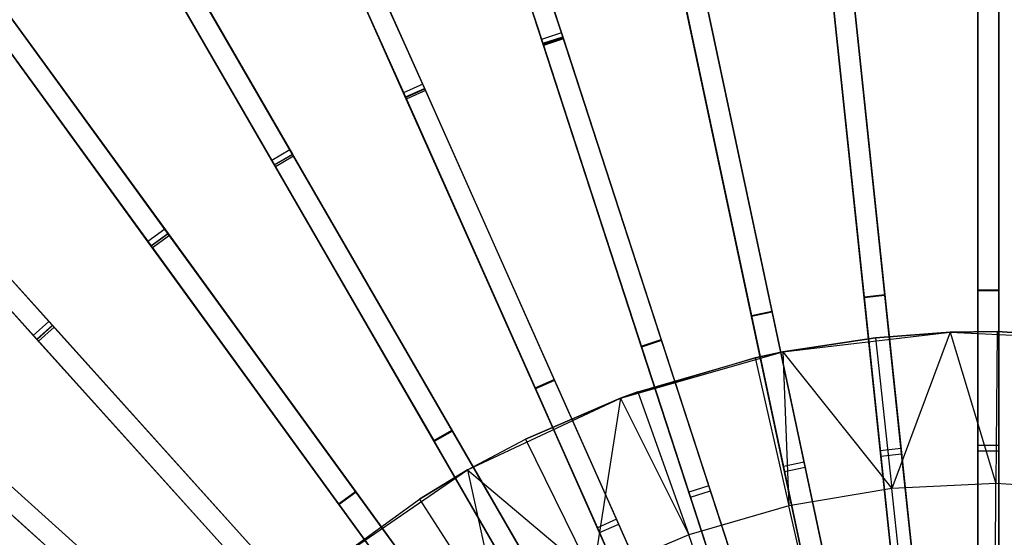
# Model space of a CAD drawing. Extents: x 0.4 to 55.5, y 0.4 to 55.5.
# Tile 51 of 103: x 21 to 28, y 34 to 37.7. Entities that reach past the tile are written whole.
import ezdxf

# ---------------------------------------------------------------- set-up
doc = ezdxf.new("R2010")
doc.units = 0
doc.header["$LTSCALE"] = 2.54
doc.layers.get('0').update_dxf_attribs({"color": 13, "linetype": 'CONTINUOUS'})

# ---------------------------------------------------------------- blocks, each defined once
blk = doc.blocks.new('M_STL')
at = {"color": 0}
for p, q in [((23.6021, 40.9787, 29.9064), (24.7278, 37.5142, 30.6836)), ((23.6021, 40.9787, 29.9064), (24.7278, 37.5142, 30.6836)), ((24.8704, 37.5606, 30.6836), (23.7447, 41.0251, 29.9064)), ((24.8704, 37.5606, 30.6836), (23.7447, 41.0251, 29.9064)), ((24.8818, 37.5257, 30.8427), (23.7576, 40.9855, 30.0711)), ((24.8818, 37.5257, 30.8427), (23.7576, 40.9855, 30.0711)), ((24.7391, 37.4793, 30.8427), (23.615, 40.9391, 30.0711)), ((24.7391, 37.4793, 30.8427), (23.615, 40.9391, 30.0711)), ((23.8776, 37.1936, 30.6826), (22.3952, 40.5231, 29.9046)), ((23.8776, 37.1936, 30.6826), (22.3952, 40.5231, 29.9046)), ((23.8925, 37.16, 30.8417), (22.4122, 40.4849, 30.0694)), ((23.8925, 37.16, 30.8417), (22.4122, 40.4849, 30.0694)), ((22.2582, 40.4621, 29.9046), (23.7405, 37.1326, 30.6826)), ((22.2582, 40.4621, 29.9046), (23.7405, 37.1326, 30.6826)), ((23.7555, 37.099, 30.8417), (22.2752, 40.4239, 30.0694)), ((23.7555, 37.099, 30.8417), (22.2752, 40.4239, 30.0694)), ((22.9286, 36.7236, 30.6818), (21.1056, 39.8811, 29.9033)), ((22.9286, 36.7236, 30.6818), (21.1056, 39.8811, 29.9033)), ((20.9757, 39.8061, 29.9033), (22.7987, 36.6486, 30.6818)), ((20.9757, 39.8061, 29.9033), (22.7987, 36.6486, 30.6818)), ((22.947, 36.6917, 30.841), (21.1266, 39.8447, 30.0681)), ((22.947, 36.6917, 30.841), (21.1266, 39.8447, 30.0681)), ((22.8171, 36.6167, 30.841), (20.9967, 39.7697, 30.0681)), ((22.8171, 36.6167, 30.841), (20.9967, 39.7697, 30.0681)), ((24.2075, 39.6009, 3.1416), (24.8792, 37.5336, 2.5413)), ((24.2075, 39.6009, 3.1416), (24.8792, 37.5336, 2.5413)), ((24.2157, 39.5757, 3.2909), (24.8843, 37.5178, 2.6911)), ((24.2157, 39.5757, 3.2909), (24.8843, 37.5178, 2.6911)), ((24.0648, 39.5546, 3.1416), (24.7365, 37.4873, 2.5413)), ((24.0648, 39.5546, 3.1416), (24.7365, 37.4873, 2.5413)), ((24.7417, 37.4714, 2.6911), (24.073, 39.5293, 3.2909)), ((24.7417, 37.4714, 2.6911), (24.073, 39.5293, 3.2909)), ((23.0066, 39.1499, 3.1421), (23.8909, 37.1637, 2.5415)), ((23.0066, 39.1499, 3.1421), (23.8909, 37.1637, 2.5415)), ((22.0343, 36.1556, 30.6813), (19.8907, 39.1061, 29.9023)), ((22.0343, 36.1556, 30.6813), (19.8907, 39.1061, 29.9023)), ((22.056, 36.1258, 30.8404), (19.9154, 39.0721, 30.0671)), ((22.056, 36.1258, 30.8404), (19.9154, 39.0721, 30.0671)), ((22.8695, 39.0889, 3.1421), (23.7538, 37.1027, 2.5415)), ((22.8695, 39.0889, 3.1421), (23.7538, 37.1027, 2.5415)), ((23.0174, 39.1256, 3.2914), (23.8976, 37.1485, 2.6913)), ((23.0174, 39.1256, 3.2914), (23.8976, 37.1485, 2.6913)), ((19.7694, 39.0179, 29.9023), (21.913, 36.0675, 30.6813)), ((19.7694, 39.0179, 29.9023), (21.913, 36.0675, 30.6813)), ((23.7606, 37.0875, 2.6913), (22.8803, 39.0646, 3.2914)), ((23.7606, 37.0875, 2.6913), (22.8803, 39.0646, 3.2914)), ((21.9347, 36.0376, 30.8404), (19.7941, 38.9839, 30.0671)), ((21.9347, 36.0376, 30.8404), (19.7941, 38.9839, 30.0671)), ((21.8594, 38.5755, 3.1425), (22.9466, 36.6923, 2.5417)), ((21.8594, 38.5755, 3.1425), (22.9466, 36.6923, 2.5417)), ((21.8727, 38.5525, 3.2918), (22.955, 36.6779, 2.6915)), ((21.8727, 38.5525, 3.2918), (22.955, 36.6779, 2.6915)), ((21.7295, 38.5005, 3.1425), (22.8167, 36.6173, 2.5417)), ((21.7295, 38.5005, 3.1425), (22.8167, 36.6173, 2.5417)), ((22.8251, 36.6029, 2.6915), (21.7428, 38.4775, 3.2918)), ((22.8251, 36.6029, 2.6915), (21.7428, 38.4775, 3.2918)), ((21.2051, 35.4961, 30.6811), (18.7645, 38.2067, 29.9018)), ((21.2051, 35.4961, 30.6811), (18.7645, 38.2067, 29.9018)), ((21.2298, 35.4687, 30.8402), (18.7926, 38.1754, 30.0667)), ((21.2298, 35.4687, 30.8402), (18.7926, 38.1754, 30.0667)), ((18.653, 38.1063, 29.9018), (21.0936, 35.3957, 30.6811)), ((18.653, 38.1063, 29.9018), (21.0936, 35.3957, 30.6811)), ((21.1183, 35.3683, 30.8402), (18.6812, 38.075, 30.0667)), ((21.1183, 35.3683, 30.8402), (18.6812, 38.075, 30.0667)), ((26.7931, 37.9558, 30.686), (27.149, 34.5695, 31.2044)), ((26.7931, 37.9558, 30.686), (27.149, 34.5695, 31.2044)), ((27.2982, 34.5852, 31.2044), (26.9423, 37.9715, 30.686)), ((27.2982, 34.5852, 31.2044), (26.9423, 37.9715, 30.686)), ((26.9441, 37.954, 2.5408), (27.1822, 35.6884, 2.1745)), ((26.9441, 37.954, 2.5408), (27.1822, 35.6884, 2.1745)), ((27.848, 38.0114, 30.6874), (27.848, 34.6077, 31.2051)), ((27.848, 38.0114, 30.6874), (27.848, 34.6077, 31.2051)), ((27.848, 38, 2.5405), (27.848, 35.7226, 2.1744)), ((27.848, 38, 2.5405), (27.848, 35.7226, 2.1744)), ((27.848, 35.7149, 2.3244), (27.848, 37.9833, 2.6902)), ((27.848, 35.7149, 2.3244), (27.848, 37.9833, 2.6902)), ((27.848, 34.5698, 31.3609), (27.848, 37.975, 30.8464)), ((27.848, 34.5698, 31.3609), (27.848, 37.975, 30.8464)), ((27.998, 34.6077, 31.2051), (27.998, 38.0114, 30.6874)), ((27.998, 34.6077, 31.2051), (27.998, 38.0114, 30.6874)), ((27.998, 38, 2.5405), (27.998, 35.7226, 2.1744)), ((27.998, 38, 2.5405), (27.998, 35.7226, 2.1744)), ((27.998, 37.9833, 2.6902), (27.998, 35.7149, 2.3244)), ((27.998, 37.9833, 2.6902), (27.998, 35.7149, 2.3244)), ((27.998, 34.5698, 31.3609), (27.998, 37.975, 30.8464)), ((27.998, 34.5698, 31.3609), (27.998, 37.975, 30.8464)), ((20.7787, 37.8839, 3.1427), (22.0569, 36.1246, 2.5418)), ((20.7787, 37.8839, 3.1427), (22.0569, 36.1246, 2.5418)), ((26.7949, 37.9383, 2.5408), (27.0331, 35.6727, 2.1745)), ((26.7949, 37.9383, 2.5408), (27.0331, 35.6727, 2.1745)), ((27.0339, 35.6651, 2.3245), (26.7967, 37.9217, 2.6906)), ((27.0339, 35.6651, 2.3245), (26.7967, 37.9217, 2.6906)), ((27.153, 34.5317, 31.3602), (26.7969, 37.9195, 30.845)), ((27.153, 34.5317, 31.3602), (26.7969, 37.9195, 30.845)), ((26.9459, 37.9374, 2.6906), (27.183, 35.6808, 2.3245)), ((26.9459, 37.9374, 2.6906), (27.183, 35.6808, 2.3245)), ((27.3022, 34.5473, 31.3602), (26.9461, 37.9351, 30.845)), ((27.3022, 34.5473, 31.3602), (26.9461, 37.9351, 30.845)), ((20.7943, 37.8624, 3.2921), (22.0667, 36.1111, 2.6916)), ((20.7943, 37.8624, 3.2921), (22.0667, 36.1111, 2.6916)), ((26.604, 34.4891, 31.2037), (25.8959, 37.8207, 30.6847)), ((26.604, 34.4891, 31.2037), (25.8959, 37.8207, 30.6847)), ((20.6573, 37.7957, 3.1427), (21.9356, 36.0364, 2.5418)), ((20.6573, 37.7957, 3.1427), (21.9356, 36.0364, 2.5418)), ((21.9454, 36.0229, 2.6916), (20.6729, 37.7743, 3.2921)), ((21.9454, 36.0229, 2.6916), (20.6729, 37.7743, 3.2921)), ((25.7491, 37.7895, 30.6847), (26.4573, 34.4579, 31.2037)), ((25.7491, 37.7895, 30.6847), (26.4573, 34.4579, 31.2037)), ((25.754, 37.7668, 2.5411), (26.2277, 35.5379, 2.1746)), ((25.754, 37.7668, 2.5411), (26.2277, 35.5379, 2.1746)), ((26.4652, 34.4206, 31.3595), (25.7567, 37.7537, 30.8438)), ((26.4652, 34.4206, 31.3595), (25.7567, 37.7537, 30.8438)), ((26.2293, 35.5304, 2.3246), (25.7574, 37.7505, 2.6908)), ((26.2293, 35.5304, 2.3246), (25.7574, 37.7505, 2.6908)), ((25.9007, 37.798, 2.5411), (26.3745, 35.5691, 2.1746)), ((25.9007, 37.798, 2.5411), (26.3745, 35.5691, 2.1746)), ((26.612, 34.4517, 31.3595), (25.9035, 37.7849, 30.8438)), ((26.612, 34.4517, 31.3595), (25.9035, 37.7849, 30.8438)), ((25.9042, 37.7817, 2.6908), (26.376, 35.5616, 2.3246)), ((25.9042, 37.7817, 2.6908), (26.376, 35.5616, 2.3246)), ((24.8704, 37.5606, 30.6836), (24.7278, 37.5142, 30.6836)), ((24.8704, 37.5606, 30.6836), (24.7278, 37.5142, 30.6836)), ((24.7365, 37.4873, 2.5413), (24.8792, 37.5336, 2.5413)), ((24.7365, 37.4873, 2.5413), (24.8792, 37.5336, 2.5413)), ((24.7391, 37.4793, 30.8427), (24.8818, 37.5257, 30.8427)), ((24.7391, 37.4793, 30.8427), (24.8818, 37.5257, 30.8427)), ((25.9233, 34.3203, 31.203), (24.8704, 37.5606, 30.6836)), ((25.9233, 34.3203, 31.203), (24.8704, 37.5606, 30.6836)), ((24.8792, 37.5336, 2.5413), (25.5835, 35.3659, 2.1747)), ((24.8792, 37.5336, 2.5413), (25.5835, 35.3659, 2.1747)), ((25.9351, 34.2839, 31.3588), (24.8818, 37.5257, 30.8427)), ((25.9351, 34.2839, 31.3588), (24.8818, 37.5257, 30.8427)), ((24.7278, 37.5142, 30.6836), (25.7806, 34.2739, 31.203)), ((24.7278, 37.5142, 30.6836), (25.7806, 34.2739, 31.203)), ((24.7365, 37.4873, 2.5413), (25.4409, 35.3196, 2.1747)), ((24.7365, 37.4873, 2.5413), (25.4409, 35.3196, 2.1747)), ((25.7924, 34.2375, 31.3588), (24.7391, 37.4793, 30.8427)), ((25.7924, 34.2375, 31.3588), (24.7391, 37.4793, 30.8427)), ((24.8843, 37.5178, 2.6911), (24.7417, 37.4714, 2.6911)), ((24.8843, 37.5178, 2.6911), (24.7417, 37.4714, 2.6911)), ((25.4432, 35.3123, 2.3246), (24.7417, 37.4714, 2.6911)), ((25.4432, 35.3123, 2.3246), (24.7417, 37.4714, 2.6911)), ((24.8843, 37.5178, 2.6911), (25.5859, 35.3586, 2.3246)), ((24.8843, 37.5178, 2.6911), (25.5859, 35.3586, 2.3246)), ((23.8776, 37.1936, 30.6826), (23.7405, 37.1326, 30.6826)), ((23.8776, 37.1936, 30.6826), (23.7405, 37.1326, 30.6826)), ((25.2637, 34.0803, 31.2025), (23.8776, 37.1936, 30.6826)), ((25.2637, 34.0803, 31.2025), (23.8776, 37.1936, 30.6826)), ((23.7405, 37.1326, 30.6826), (25.1267, 34.0193, 31.2025)), ((23.7405, 37.1326, 30.6826), (25.1267, 34.0193, 31.2025)), ((23.7538, 37.1027, 2.5415), (23.8909, 37.1637, 2.5415)), ((23.7538, 37.1027, 2.5415), (23.8909, 37.1637, 2.5415)), ((23.7538, 37.1027, 2.5415), (24.6811, 35.0201, 2.1747)), ((23.7538, 37.1027, 2.5415), (24.6811, 35.0201, 2.1747)), ((23.7555, 37.099, 30.8417), (23.8925, 37.16, 30.8417)), ((23.7555, 37.099, 30.8417), (23.8925, 37.16, 30.8417)), ((23.8976, 37.1485, 2.6913), (23.7606, 37.0875, 2.6913)), ((23.8976, 37.1485, 2.6913), (23.7606, 37.0875, 2.6913)), ((23.8909, 37.1637, 2.5415), (24.8181, 35.0811, 2.1747)), ((23.8909, 37.1637, 2.5415), (24.8181, 35.0811, 2.1747)), ((25.2793, 34.0452, 31.3583), (23.8925, 37.16, 30.8417)), ((25.2793, 34.0452, 31.3583), (23.8925, 37.16, 30.8417)), ((23.8976, 37.1485, 2.6913), (24.8212, 35.0741, 2.3247)), ((23.8976, 37.1485, 2.6913), (24.8212, 35.0741, 2.3247)), ((19.7764, 37.0828, 3.1429), (21.2316, 35.4667, 2.5419)), ((19.7764, 37.0828, 3.1429), (21.2316, 35.4667, 2.5419)), ((19.7941, 37.0631, 3.2922), (21.2428, 35.4543, 2.6917)), ((19.7941, 37.0631, 3.2922), (21.2428, 35.4543, 2.6917)), ((25.1423, 33.9842, 31.3583), (23.7555, 37.099, 30.8417)), ((25.1423, 33.9842, 31.3583), (23.7555, 37.099, 30.8417)), ((24.6842, 35.0131, 2.3247), (23.7606, 37.0875, 2.6913)), ((24.6842, 35.0131, 2.3247), (23.7606, 37.0875, 2.6913)), ((19.6649, 36.9825, 3.1429), (21.1201, 35.3663, 2.5419)), ((19.6649, 36.9825, 3.1429), (21.1201, 35.3663, 2.5419)), ((21.1313, 35.3539, 2.6917), (19.6827, 36.9627, 3.2922)), ((21.1313, 35.3539, 2.6917), (19.6827, 36.9627, 3.2922)), ((22.9286, 36.7236, 30.6818), (22.7987, 36.6486, 30.6818)), ((22.9286, 36.7236, 30.6818), (22.7987, 36.6486, 30.6818)), ((22.8167, 36.6173, 2.5417), (22.9466, 36.6923, 2.5417)), ((22.8167, 36.6173, 2.5417), (22.9466, 36.6923, 2.5417)), ((22.8171, 36.6167, 30.841), (22.947, 36.6917, 30.841)), ((22.8171, 36.6167, 30.841), (22.947, 36.6917, 30.841)), ((22.955, 36.6779, 2.6915), (22.8251, 36.6029, 2.6915)), ((22.955, 36.6779, 2.6915), (22.8251, 36.6029, 2.6915)), ((24.6329, 33.7716, 31.202), (22.9286, 36.7236, 30.6818)), ((24.6329, 33.7716, 31.202), (22.9286, 36.7236, 30.6818)), ((22.9466, 36.6923, 2.5417), (24.0867, 34.7177, 2.1748)), ((22.9466, 36.6923, 2.5417), (24.0867, 34.7177, 2.1748)), ((24.6521, 33.7383, 31.3579), (22.947, 36.6917, 30.841)), ((24.6521, 33.7383, 31.3579), (22.947, 36.6917, 30.841)), ((22.955, 36.6779, 2.6915), (24.0905, 34.711, 2.3247)), ((22.955, 36.6779, 2.6915), (24.0905, 34.711, 2.3247)), ((22.7987, 36.6486, 30.6818), (24.503, 33.6966, 31.202)), ((22.7987, 36.6486, 30.6818), (24.503, 33.6966, 31.202)), ((22.8167, 36.6173, 2.5417), (23.9568, 34.6427, 2.1748)), ((22.8167, 36.6173, 2.5417), (23.9568, 34.6427, 2.1748)), ((24.5222, 33.6633, 31.3579), (22.8171, 36.6167, 30.841)), ((24.5222, 33.6633, 31.3579), (22.8171, 36.6167, 30.841)), ((23.9606, 34.636, 2.3247), (22.8251, 36.6029, 2.6915)), ((23.9606, 34.636, 2.3247), (22.8251, 36.6029, 2.6915)), ((22.0343, 36.1556, 30.6813), (21.913, 36.0675, 30.6813)), ((22.0343, 36.1556, 30.6813), (21.913, 36.0675, 30.6813)), ((21.9347, 36.0376, 30.8404), (22.056, 36.1258, 30.8404)), ((21.9347, 36.0376, 30.8404), (22.056, 36.1258, 30.8404)), ((21.9356, 36.0364, 2.5418), (22.0569, 36.1246, 2.5418)), ((21.9356, 36.0364, 2.5418), (22.0569, 36.1246, 2.5418)), ((24.0382, 33.3976, 31.2017), (22.0343, 36.1556, 30.6813)), ((24.0382, 33.3976, 31.2017), (22.0343, 36.1556, 30.6813)), ((24.0608, 33.3664, 31.3576), (22.056, 36.1258, 30.8404)), ((24.0608, 33.3664, 31.3576), (22.056, 36.1258, 30.8404)), ((22.0569, 36.1246, 2.5418), (23.3973, 34.2797, 2.1748)), ((22.0569, 36.1246, 2.5418), (23.3973, 34.2797, 2.1748)), ((21.913, 36.0675, 30.6813), (23.9168, 33.3094, 31.2017)), ((21.913, 36.0675, 30.6813), (23.9168, 33.3094, 31.2017)), ((22.0667, 36.1111, 2.6916), (21.9454, 36.0229, 2.6916)), ((22.0667, 36.1111, 2.6916), (21.9454, 36.0229, 2.6916)), ((22.0667, 36.1111, 2.6916), (23.4018, 34.2735, 2.3247)), ((22.0667, 36.1111, 2.6916), (23.4018, 34.2735, 2.3247)), ((23.9395, 33.2783, 31.3576), (21.9347, 36.0376, 30.8404)), ((23.9395, 33.2783, 31.3576), (21.9347, 36.0376, 30.8404)), ((21.9356, 36.0364, 2.5418), (23.2759, 34.1915, 2.1748)), ((21.9356, 36.0364, 2.5418), (23.2759, 34.1915, 2.1748)), ((23.2805, 34.1853, 2.3247), (21.9454, 36.0229, 2.6916)), ((23.2805, 34.1853, 2.3247), (21.9454, 36.0229, 2.6916)), ((27.848, 35.7226, 2.1744), (27.848, 33.3419, 2.0501)), ((27.848, 35.7226, 2.1744), (27.848, 33.3419, 2.0501)), ((27.848, 35.7226, 2.1744), (27.998, 35.7226, 2.1744)), ((27.848, 35.7226, 2.1744), (27.998, 35.7226, 2.1744)), ((27.848, 33.3419, 2.2001), (27.848, 35.7149, 2.3244)), ((27.998, 35.7149, 2.3244), (27.848, 35.7149, 2.3244)), ((27.848, 33.3419, 2.2001), (27.848, 35.7149, 2.3244)), ((27.998, 35.7149, 2.3244), (27.848, 35.7149, 2.3244)), ((27.998, 35.7226, 2.1744), (27.998, 33.3419, 2.0501)), ((27.998, 35.7226, 2.1744), (27.998, 33.3419, 2.0501)), ((27.998, 35.7149, 2.3244), (27.998, 33.3419, 2.2001)), ((27.998, 35.7149, 2.3244), (27.998, 33.3419, 2.2001)), ((27.0331, 35.6727, 2.1745), (27.1822, 35.6884, 2.1745)), ((27.0331, 35.6727, 2.1745), (27.1822, 35.6884, 2.1745)), ((27.0331, 35.6727, 2.1745), (27.282, 33.3044, 2.0501)), ((27.0331, 35.6727, 2.1745), (27.282, 33.3044, 2.0501)), ((27.183, 35.6808, 2.3245), (27.0339, 35.6651, 2.3245)), ((27.183, 35.6808, 2.3245), (27.0339, 35.6651, 2.3245)), ((27.282, 33.3044, 2.2001), (27.0339, 35.6651, 2.3245)), ((27.282, 33.3044, 2.2001), (27.0339, 35.6651, 2.3245)), ((27.1822, 35.6884, 2.1745), (27.4312, 33.3201, 2.0501)), ((27.1822, 35.6884, 2.1745), (27.4312, 33.3201, 2.0501)), ((27.183, 35.6808, 2.3245), (27.4312, 33.3201, 2.2001)), ((27.183, 35.6808, 2.3245), (27.4312, 33.3201, 2.2001)), ((26.2277, 35.5379, 2.1746), (26.3745, 35.5691, 2.1746)), ((26.2277, 35.5379, 2.1746), (26.3745, 35.5691, 2.1746)), ((26.376, 35.5616, 2.3246), (26.2293, 35.5304, 2.3246)), ((26.376, 35.5616, 2.3246), (26.2293, 35.5304, 2.3246)), ((26.3745, 35.5691, 2.1746), (26.8697, 33.2391, 2.0501)), ((26.3745, 35.5691, 2.1746), (26.8697, 33.2391, 2.0501)), ((26.376, 35.5616, 2.3246), (26.8697, 33.2391, 2.2001)), ((26.376, 35.5616, 2.3246), (26.8697, 33.2391, 2.2001)), ((21.2051, 35.4961, 30.6811), (21.0936, 35.3957, 30.6811)), ((21.2051, 35.4961, 30.6811), (21.0936, 35.3957, 30.6811)), ((23.4864, 32.9624, 31.2016), (21.2051, 35.4961, 30.6811)), ((23.4864, 32.9624, 31.2016), (21.2051, 35.4961, 30.6811)), ((26.2277, 35.5379, 2.1746), (26.723, 33.2079, 2.0501)), ((26.2277, 35.5379, 2.1746), (26.723, 33.2079, 2.0501)), ((26.723, 33.2079, 2.2001), (26.2293, 35.5304, 2.3246)), ((26.723, 33.2079, 2.2001), (26.2293, 35.5304, 2.3246)), ((21.1183, 35.3683, 30.8402), (21.2298, 35.4687, 30.8402)), ((21.1183, 35.3683, 30.8402), (21.2298, 35.4687, 30.8402)), ((21.1201, 35.3663, 2.5419), (21.2316, 35.4667, 2.5419)), ((21.1201, 35.3663, 2.5419), (21.2316, 35.4667, 2.5419)), ((21.2428, 35.4543, 2.6917), (21.1313, 35.3539, 2.6917)), ((21.2428, 35.4543, 2.6917), (21.1313, 35.3539, 2.6917)), ((23.5122, 32.9338, 31.3575), (21.2298, 35.4687, 30.8402)), ((23.5122, 32.9338, 31.3575), (21.2298, 35.4687, 30.8402)), ((21.2316, 35.4667, 2.5419), (22.7575, 33.7719, 2.1748)), ((21.2316, 35.4667, 2.5419), (22.7575, 33.7719, 2.1748)), ((21.2428, 35.4543, 2.6917), (22.7627, 33.7662, 2.3248)), ((21.2428, 35.4543, 2.6917), (22.7627, 33.7662, 2.3248)), ((26.4515, 35.2772, 202.0566), (27.6502, 35.418, 202.0566)), ((26.4515, 35.2772, 202.0566), (27.6502, 35.418, 202.0566)), ((27.1147, 35.3793, 200.8566), (27.6502, 35.418, 200.8566)), ((27.6502, 35.418, 202.0566), (27.1147, 35.3793, 200.8566)), ((27.1147, 35.3793, 200.8566), (27.6502, 35.418, 200.8566)), ((27.6502, 35.418, 202.0566), (27.1147, 35.3793, 200.8566)), ((27.6502, 35.418, 200.8566), (27.2318, 34.2995, 200.306)), ((27.6502, 35.418, 200.8566), (27.2318, 34.2995, 200.306)), ((27.6502, 35.418, 200.8566), (27.9858, 35.4227, 200.8566)), ((27.9858, 35.4227, 200.8566), (27.6502, 35.418, 202.0566)), ((27.9858, 35.4227, 200.8566), (27.6502, 35.418, 202.0566)), ((27.6502, 35.418, 200.8566), (27.9858, 35.4227, 200.8566)), ((27.6502, 35.418, 200.8566), (27.9767, 34.3366, 200.306)), ((27.6502, 35.418, 200.8566), (27.9767, 34.3366, 200.306)), ((27.6502, 35.418, 202.0566), (28.8561, 35.3647, 202.0566)), ((27.6502, 35.418, 200.8566), (27.6502, 35.418, 202.0566)), ((27.6502, 35.418, 200.8566), (27.6502, 35.418, 202.0566)), ((27.6502, 35.418, 202.0566), (28.8561, 35.3647, 202.0566)), ((27.9858, 35.4227, 200.8566), (27.9767, 34.3366, 200.306)), ((27.9858, 35.4227, 200.8566), (27.9767, 34.3366, 200.306)), ((27.9858, 35.4227, 200.8566), (28.8561, 35.3647, 200.8566)), ((28.8561, 35.3647, 202.0566), (27.9858, 35.4227, 200.8566)), ((27.9858, 35.4227, 200.8566), (28.8561, 35.3647, 200.8566)), ((28.8561, 35.3647, 202.0566), (27.9858, 35.4227, 200.8566)), ((21.0936, 35.3957, 30.6811), (23.3749, 32.8621, 31.2016)), ((21.0936, 35.3957, 30.6811), (23.3749, 32.8621, 31.2016)), ((23.4007, 32.8334, 31.3575), (21.1183, 35.3683, 30.8402)), ((23.4007, 32.8334, 31.3575), (21.1183, 35.3683, 30.8402)), ((21.1201, 35.3663, 2.5419), (22.6461, 33.6715, 2.1748)), ((21.1201, 35.3663, 2.5419), (22.6461, 33.6715, 2.1748)), ((22.6512, 33.6658, 2.3248), (21.1313, 35.3539, 2.6917)), ((22.6512, 33.6658, 2.3248), (21.1313, 35.3539, 2.6917)), ((25.4409, 35.3196, 2.1747), (25.5835, 35.3659, 2.1747)), ((25.4409, 35.3196, 2.1747), (25.5835, 35.3659, 2.1747)), ((25.5859, 35.3586, 2.3246), (25.4432, 35.3123, 2.3246)), ((25.5859, 35.3586, 2.3246), (25.4432, 35.3123, 2.3246)), ((25.5835, 35.3659, 2.1747), (26.3198, 33.0999, 2.0501)), ((25.5835, 35.3659, 2.1747), (26.3198, 33.0999, 2.0501)), ((25.5859, 35.3586, 2.3246), (26.3198, 33.0999, 2.2001)), ((25.5859, 35.3586, 2.3246), (26.3198, 33.0999, 2.2001)), ((26.4515, 35.2772, 200.8566), (27.1147, 35.3793, 200.8566)), ((27.1147, 35.3793, 200.8566), (26.4515, 35.2772, 202.0566)), ((27.1147, 35.3793, 200.8566), (26.4515, 35.2772, 202.0566)), ((26.4515, 35.2772, 200.8566), (27.1147, 35.3793, 200.8566)), ((27.1147, 35.3793, 200.8566), (27.2318, 34.2995, 200.306)), ((27.1147, 35.3793, 200.8566), (27.2318, 34.2995, 200.306)), ((25.2908, 34.9459, 202.0566), (26.4515, 35.2772, 202.0566)), ((25.2908, 34.9459, 202.0566), (26.4515, 35.2772, 202.0566)), ((25.4409, 35.3196, 2.1747), (26.1771, 33.0535, 2.0501)), ((25.4409, 35.3196, 2.1747), (26.1771, 33.0535, 2.0501)), ((26.1771, 33.0535, 2.2001), (25.4432, 35.3123, 2.3246)), ((26.1771, 33.0535, 2.2001), (25.4432, 35.3123, 2.3246)), ((26.2546, 35.2351, 200.8566), (26.4515, 35.2772, 200.8566)), ((26.4515, 35.2772, 202.0566), (26.2546, 35.2351, 200.8566)), ((26.2546, 35.2351, 200.8566), (26.4515, 35.2772, 200.8566)), ((26.4515, 35.2772, 202.0566), (26.2546, 35.2351, 200.8566)), ((26.4515, 35.2772, 200.8566), (26.4962, 34.1761, 200.306)), ((26.4515, 35.2772, 200.8566), (26.4962, 34.1761, 200.306)), ((26.4515, 35.2772, 200.8566), (27.2318, 34.2995, 200.306)), ((26.4515, 35.2772, 200.8566), (27.2318, 34.2995, 200.306)), ((26.4515, 35.2772, 200.8566), (26.4515, 35.2772, 202.0566)), ((26.4515, 35.2772, 200.8566), (26.4515, 35.2772, 202.0566)), ((26.2546, 35.2351, 200.8566), (25.2908, 34.9459, 202.0566)), ((26.2546, 35.2351, 200.8566), (25.2908, 34.9459, 202.0566)), ((25.417, 34.9919, 200.8566), (26.2546, 35.2351, 200.8566)), ((25.417, 34.9919, 200.8566), (26.2546, 35.2351, 200.8566)), ((26.2546, 35.2351, 200.8566), (26.4962, 34.1761, 200.306)), ((26.2546, 35.2351, 200.8566), (26.4962, 34.1761, 200.306)), ((24.6811, 35.0201, 2.1747), (24.8181, 35.0811, 2.1747)), ((24.6811, 35.0201, 2.1747), (24.8181, 35.0811, 2.1747)), ((24.8212, 35.0741, 2.3247), (24.6842, 35.0131, 2.3247)), ((24.8212, 35.0741, 2.3247), (24.6842, 35.0131, 2.3247)), ((24.8181, 35.0811, 2.1747), (25.7875, 32.9039, 2.0501)), ((24.8181, 35.0811, 2.1747), (25.7875, 32.9039, 2.0501)), ((24.8212, 35.0741, 2.3247), (25.7875, 32.9039, 2.2001)), ((24.8212, 35.0741, 2.3247), (25.7875, 32.9039, 2.2001)), ((24.6811, 35.0201, 2.1747), (25.6504, 32.8429, 2.0501)), ((24.6811, 35.0201, 2.1747), (25.6504, 32.8429, 2.0501)), ((25.6504, 32.8429, 2.2001), (24.6842, 35.0131, 2.3247)), ((25.6504, 32.8429, 2.2001), (24.6842, 35.0131, 2.3247)), ((25.2908, 34.9459, 200.8566), (25.417, 34.9919, 200.8566)), ((25.417, 34.9919, 200.8566), (25.2908, 34.9459, 202.0566)), ((25.417, 34.9919, 200.8566), (25.2908, 34.9459, 202.0566)), ((25.2908, 34.9459, 200.8566), (25.417, 34.9919, 200.8566)), ((25.417, 34.9919, 200.8566), (25.7799, 33.9682, 200.306)), ((25.417, 34.9919, 200.8566), (25.7799, 33.9682, 200.306)), ((24.1984, 34.4328, 202.0566), (25.2908, 34.9459, 202.0566)), ((24.1984, 34.4328, 202.0566), (25.2908, 34.9459, 202.0566)), ((24.6133, 34.6532, 200.8566), (25.2908, 34.9459, 200.8566)), ((25.2908, 34.9459, 202.0566), (24.6133, 34.6532, 200.8566)), ((25.2908, 34.9459, 202.0566), (24.6133, 34.6532, 200.8566)), ((24.6133, 34.6532, 200.8566), (25.2908, 34.9459, 200.8566)), ((25.2908, 34.9459, 200.8566), (25.0926, 33.6785, 200.306)), ((25.2908, 34.9459, 200.8566), (25.0926, 33.6785, 200.306)), ((25.2908, 34.9459, 200.8566), (25.7799, 33.9682, 200.306)), ((25.2908, 34.9459, 200.8566), (25.7799, 33.9682, 200.306)), ((25.2908, 34.9459, 202.0566), (25.2908, 34.9459, 200.8566)), ((25.2908, 34.9459, 202.0566), (25.2908, 34.9459, 200.8566)), ((22.9839, 32.4711, 31.2016), (20.4503, 34.7524, 30.6811)), ((22.9839, 32.4711, 31.2016), (20.4503, 34.7524, 30.6811)), ((23.0126, 32.4453, 31.3575), (20.4777, 34.7277, 30.8402)), ((23.0126, 32.4453, 31.3575), (20.4777, 34.7277, 30.8402)), ((20.4797, 34.7259, 2.5419), (22.1745, 33.1999, 2.1748)), ((20.4797, 34.7259, 2.5419), (22.1745, 33.1999, 2.1748)), ((20.4921, 34.7147, 2.6917), (22.1802, 33.1948, 2.3248)), ((20.4921, 34.7147, 2.6917), (22.1802, 33.1948, 2.3248)), ((23.9568, 34.6427, 2.1748), (24.0867, 34.7177, 2.1748)), ((23.9568, 34.6427, 2.1748), (24.0867, 34.7177, 2.1748)), ((24.0905, 34.711, 2.3247), (23.9606, 34.636, 2.3247)), ((24.0905, 34.711, 2.3247), (23.9606, 34.636, 2.3247)), ((24.0867, 34.7177, 2.1748), (25.2785, 32.6534, 2.0501)), ((24.0867, 34.7177, 2.1748), (25.2785, 32.6534, 2.0501)), ((24.0905, 34.711, 2.3247), (25.2785, 32.6534, 2.2001)), ((24.0905, 34.711, 2.3247), (25.2785, 32.6534, 2.2001)), ((20.3499, 34.6409, 30.6811), (22.8836, 32.3596, 31.2016)), ((20.3499, 34.6409, 30.6811), (22.8836, 32.3596, 31.2016)), ((23.9568, 34.6427, 2.1748), (25.1486, 32.5784, 2.0501)), ((23.9568, 34.6427, 2.1748), (25.1486, 32.5784, 2.0501)), ((24.1984, 34.4328, 200.8566), (24.6133, 34.6532, 200.8566)), ((24.1984, 34.4328, 202.0566), (24.6133, 34.6532, 200.8566)), ((24.1984, 34.4328, 200.8566), (24.6133, 34.6532, 200.8566)), ((24.1984, 34.4328, 202.0566), (24.6133, 34.6532, 200.8566)), ((24.6133, 34.6532, 200.8566), (25.0926, 33.6785, 200.306)), ((24.6133, 34.6532, 200.8566), (25.0926, 33.6785, 200.306)), ((22.9122, 32.3338, 31.3575), (20.3773, 34.6162, 30.8402)), ((22.9122, 32.3338, 31.3575), (20.3773, 34.6162, 30.8402)), ((20.3793, 34.6144, 2.5419), (22.0741, 33.0885, 2.1748)), ((20.3793, 34.6144, 2.5419), (22.0741, 33.0885, 2.1748)), ((22.0798, 33.0833, 2.3248), (20.3917, 34.6033, 2.6917)), ((22.0798, 33.0833, 2.3248), (20.3917, 34.6033, 2.6917)), ((25.1486, 32.5784, 2.2001), (23.9606, 34.636, 2.3247)), ((25.1486, 32.5784, 2.2001), (23.9606, 34.636, 2.3247)), ((27.2982, 34.5852, 31.2044), (27.149, 34.5695, 31.2044)), ((27.2982, 34.5852, 31.2044), (27.149, 34.5695, 31.2044)), ((27.149, 34.5695, 31.2044), (27.471, 31.5057, 31.4851)), ((27.149, 34.5695, 31.2044), (27.471, 31.5057, 31.4851)), ((27.6202, 31.5213, 31.4851), (27.2982, 34.5852, 31.2044)), ((27.6202, 31.5213, 31.4851), (27.2982, 34.5852, 31.2044)), ((27.848, 34.6077, 31.2051), (27.848, 31.5289, 31.4853)), ((27.998, 34.6077, 31.2051), (27.848, 34.6077, 31.2051)), ((27.848, 34.6077, 31.2051), (27.848, 31.5289, 31.4853)), ((27.998, 34.6077, 31.2051), (27.848, 34.6077, 31.2051)), ((27.848, 31.4938, 31.6374), (27.848, 34.5698, 31.3609)), ((27.848, 34.5698, 31.3609), (27.998, 34.5698, 31.3609)), ((27.848, 31.4938, 31.6374), (27.848, 34.5698, 31.3609)), ((27.848, 34.5698, 31.3609), (27.998, 34.5698, 31.3609)), ((27.998, 31.5289, 31.4853), (27.998, 34.6077, 31.2051)), ((27.998, 31.5289, 31.4853), (27.998, 34.6077, 31.2051)), ((27.998, 31.4938, 31.6374), (27.998, 34.5698, 31.3609)), ((27.998, 31.4938, 31.6374), (27.998, 34.5698, 31.3609)), ((27.153, 34.5317, 31.3602), (27.3022, 34.5473, 31.3602)), ((27.153, 34.5317, 31.3602), (27.3022, 34.5473, 31.3602)), ((27.4747, 31.4706, 31.6372), (27.153, 34.5317, 31.3602)), ((27.4747, 31.4706, 31.6372), (27.153, 34.5317, 31.3602)), ((27.6239, 31.4863, 31.6372), (27.3022, 34.5473, 31.3602)), ((27.6239, 31.4863, 31.6372), (27.3022, 34.5473, 31.3602)), ((23.2024, 33.751, 202.0566), (24.1984, 34.4328, 202.0566)), ((23.2024, 33.751, 202.0566), (24.1984, 34.4328, 202.0566)), ((23.8543, 34.2235, 200.8566), (24.1984, 34.4328, 200.8566)), ((24.1984, 34.4328, 202.0566), (23.8543, 34.2235, 200.8566)), ((24.1984, 34.4328, 202.0566), (23.8543, 34.2235, 200.8566)), ((23.8543, 34.2235, 200.8566), (24.1984, 34.4328, 200.8566)), ((24.1984, 34.4328, 200.8566), (24.4435, 33.311, 200.306)), ((24.1984, 34.4328, 200.8566), (24.4435, 33.311, 200.306)), ((24.1984, 34.4328, 200.8566), (25.0926, 33.6785, 200.306)), ((24.1984, 34.4328, 200.8566), (25.0926, 33.6785, 200.306)), ((24.1984, 34.4328, 202.0566), (24.1984, 34.4328, 200.8566)), ((24.1984, 34.4328, 202.0566), (24.1984, 34.4328, 200.8566)), ((26.604, 34.4891, 31.2037), (26.4573, 34.4579, 31.2037)), ((26.604, 34.4891, 31.2037), (26.4573, 34.4579, 31.2037)), ((26.4573, 34.4579, 31.2037), (27.0982, 31.4427, 31.4849)), ((26.4573, 34.4579, 31.2037), (27.0982, 31.4427, 31.4849)), ((26.4652, 34.4206, 31.3595), (26.612, 34.4517, 31.3595)), ((26.4652, 34.4206, 31.3595), (26.612, 34.4517, 31.3595)), ((27.2449, 31.4739, 31.4849), (26.604, 34.4891, 31.2037)), ((27.2449, 31.4739, 31.4849), (26.604, 34.4891, 31.2037)), ((27.2523, 31.4393, 31.637), (26.612, 34.4517, 31.3595)), ((27.2523, 31.4393, 31.637), (26.612, 34.4517, 31.3595)), ((27.1055, 31.4081, 31.637), (26.4652, 34.4206, 31.3595)), ((27.1055, 31.4081, 31.637), (26.4652, 34.4206, 31.3595)), ((25.9233, 34.3203, 31.203), (25.7806, 34.2739, 31.203)), ((25.9233, 34.3203, 31.203), (25.7806, 34.2739, 31.203)), ((26.8763, 31.387, 31.4847), (25.9233, 34.3203, 31.203)), ((26.8763, 31.387, 31.4847), (25.9233, 34.3203, 31.203)), ((27.2318, 34.2995, 200.306), (26.4962, 34.1761, 200.306)), ((27.2318, 34.2995, 200.306), (26.4962, 34.1761, 200.306)), ((27.9767, 34.3366, 200.306), (27.2318, 34.2995, 200.306)), ((27.9767, 34.3366, 200.306), (27.2318, 34.2995, 200.306)), ((27.3532, 33.1798, 199.8429), (27.2318, 34.2995, 200.306)), ((27.3532, 33.1798, 199.8429), (27.2318, 34.2995, 200.306)), ((27.9673, 33.2104, 199.8429), (27.9767, 34.3366, 200.306)), ((27.9673, 33.2104, 199.8429), (27.9767, 34.3366, 200.306)), ((28.7209, 34.287, 200.306), (27.9767, 34.3366, 200.306)), ((28.7209, 34.287, 200.306), (27.9767, 34.3366, 200.306)), ((23.2024, 33.751, 200.8566), (23.8543, 34.2235, 200.8566)), ((23.2024, 33.751, 202.0566), (23.8543, 34.2235, 200.8566)), ((23.2024, 33.751, 200.8566), (23.8543, 34.2235, 200.8566)), ((23.2024, 33.751, 202.0566), (23.8543, 34.2235, 200.8566)), ((23.2759, 34.1915, 2.1748), (23.3973, 34.2797, 2.1748)), ((23.2759, 34.1915, 2.1748), (23.3973, 34.2797, 2.1748)), ((23.4018, 34.2735, 2.3247), (23.2805, 34.1853, 2.3247)), ((23.4018, 34.2735, 2.3247), (23.2805, 34.1853, 2.3247)), ((23.3973, 34.2797, 2.1748), (24.7985, 32.3511, 2.0501)), ((23.3973, 34.2797, 2.1748), (24.7985, 32.3511, 2.0501)), ((23.4018, 34.2735, 2.3247), (24.7985, 32.3511, 2.2001)), ((23.4018, 34.2735, 2.3247), (24.7985, 32.3511, 2.2001)), ((23.8543, 34.2235, 200.8566), (24.4435, 33.311, 200.306)), ((23.8543, 34.2235, 200.8566), (24.4435, 33.311, 200.306)), ((25.7806, 34.2739, 31.203), (26.7337, 31.3407, 31.4847)), ((25.7806, 34.2739, 31.203), (26.7337, 31.3407, 31.4847)), ((25.7924, 34.2375, 31.3588), (25.9351, 34.2839, 31.3588)), ((25.7924, 34.2375, 31.3588), (25.9351, 34.2839, 31.3588)), ((26.7446, 31.307, 31.6368), (25.7924, 34.2375, 31.3588)), ((26.7446, 31.307, 31.6368), (25.7924, 34.2375, 31.3588)), ((26.8873, 31.3533, 31.6368), (25.9351, 34.2839, 31.3588)), ((26.8873, 31.3533, 31.6368), (25.9351, 34.2839, 31.3588)), ((23.2759, 34.1915, 2.1748), (24.6772, 32.2629, 2.0501)), ((23.2759, 34.1915, 2.1748), (24.6772, 32.2629, 2.0501)), ((24.6772, 32.2629, 2.2001), (23.2805, 34.1853, 2.3247)), ((24.6772, 32.2629, 2.2001), (23.2805, 34.1853, 2.3247)), ((26.4962, 34.1761, 200.306), (25.7799, 33.9682, 200.306)), ((26.4962, 34.1761, 200.306), (25.7799, 33.9682, 200.306)), ((26.7467, 33.0781, 199.8429), (26.4962, 34.1761, 200.306)), ((26.7467, 33.0781, 199.8429), (26.4962, 34.1761, 200.306)), ((25.2637, 34.0803, 31.2025), (25.1267, 34.0193, 31.2025)), ((25.2637, 34.0803, 31.2025), (25.1267, 34.0193, 31.2025)), ((26.5187, 31.2614, 31.4845), (25.2637, 34.0803, 31.2025)), ((26.5187, 31.2614, 31.4845), (25.2637, 34.0803, 31.2025)), ((25.1267, 34.0193, 31.2025), (26.3817, 31.2004, 31.4845)), ((25.1267, 34.0193, 31.2025), (26.3817, 31.2004, 31.4845)), ((25.1423, 33.9842, 31.3583), (25.2793, 34.0452, 31.3583)), ((25.1423, 33.9842, 31.3583), (25.2793, 34.0452, 31.3583)), ((26.5332, 31.229, 31.6366), (25.2793, 34.0452, 31.3583)), ((26.5332, 31.229, 31.6366), (25.2793, 34.0452, 31.3583)), ((25.7799, 33.9682, 200.306), (25.0926, 33.6785, 200.306)), ((25.7799, 33.9682, 200.306), (25.0926, 33.6785, 200.306)), ((26.3961, 31.168, 31.6366), (25.1423, 33.9842, 31.3583)), ((26.3961, 31.168, 31.6366), (25.1423, 33.9842, 31.3583)), ((26.1562, 32.9066, 199.8429), (25.7799, 33.9682, 200.306)), ((26.1562, 32.9066, 199.8429), (25.7799, 33.9682, 200.306))]:
    blk.add_line(p, q, dxfattribs=at)

msp = doc.modelspace()

# ---------------------------------------------------------------- block references
at = {"color": 0}
msp.add_blockref('M_STL', (0, 0), dxfattribs=at)

doc.saveas('drawing.dxf')
